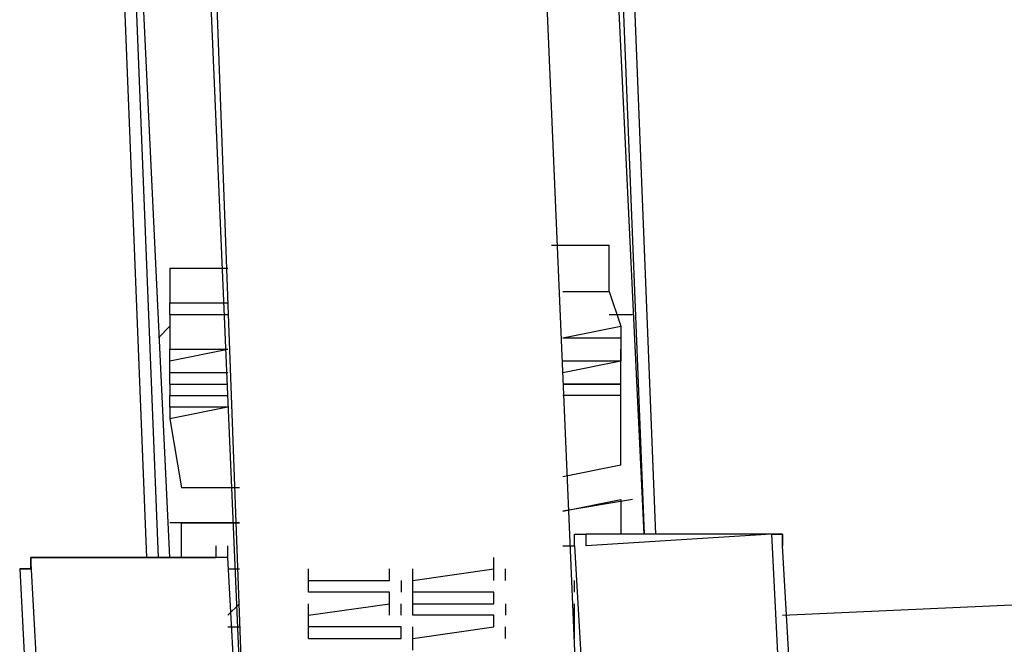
# Model space of a CAD drawing. Header units: inches. Extents: x -52 to 2304, y -1039 to 838.
# Tile 21 of 118: x 824 to 858, y -719 to -698. Entities that reach past the tile are written whole.
import ezdxf

# ---------------------------------------------------------------- set-up
doc = ezdxf.new("R2010")
doc.units = ezdxf.units.IN
doc.header["$MEASUREMENT"] = 0
doc.layers.add('DRYER-TRAIN', color=7, linetype='Continuous')

msp = doc.modelspace()

# ---------------------------------------------------------------- linework, layer by layer
at = {"layer": 'DRYER-TRAIN'}
for p, q in [((843.312, -728.292), (840.564, -664.248)), ((843.312, -728.292), (840.564, -664.248)), ((831.912, -728.676), (829.164, -664.644)), ((829.56, -664.644), (831.912, -728.676)), ((845.28, -715.32), (842.916, -665.82)), ((843.312, -665.82), (845.28, -715.32)), ((843.708, -665.82), (845.664, -715.32)), ((828.384, -716.112), (826.416, -666.6)), ((829.164, -716.112), (826.812, -666.6)), ((828.78, -716.112), (826.812, -666.6)), ((842.136, -705.504), (844.092, -705.504)), ((844.092, -707.076), (844.092, -705.504)), ((829.164, -706.284), (829.164, -707.46)), ((829.164, -706.284), (831.132, -706.284)), ((844.092, -707.076), (844.092, -706.68)), ((842.52, -707.076), (844.092, -707.076)), ((842.52, -707.076), (844.092, -707.076)), ((844.092, -707.076), (844.488, -708.252)), ((829.164, -707.46), (831.132, -707.46)), ((829.164, -707.856), (829.164, -707.46)), ((829.164, -707.856), (829.164, -709.032)), ((829.164, -707.856), (831.132, -707.856)), ((844.092, -707.856), (844.884, -707.856)), ((828.78, -708.648), (829.164, -708.252)), ((842.52, -708.648), (844.488, -708.252)), ((844.488, -708.252), (844.488, -708.648)), ((842.52, -708.648), (844.488, -708.648)), ((844.488, -708.648), (844.488, -709.428)), ((829.164, -709.032), (831.132, -709.032)), ((829.164, -709.428), (829.164, -709.032)), ((829.164, -709.428), (831.132, -709.032)), ((844.488, -709.428), (844.488, -709.032)), ((829.164, -709.824), (829.164, -709.428)), ((842.52, -709.824), (844.488, -709.428)), ((842.52, -709.428), (844.488, -709.428)), ((844.488, -710.22), (844.488, -709.428)), ((829.164, -709.824), (831.132, -709.824)), ((829.164, -710.22), (829.164, -709.824)), ((844.488, -710.22), (844.488, -709.824)), ((829.164, -710.22), (829.164, -710.604)), ((829.164, -710.22), (831.132, -710.22)), ((844.488, -710.22), (842.52, -710.22)), ((842.52, -710.22), (844.488, -710.22)), ((844.488, -710.604), (844.488, -710.22)), ((829.164, -710.604), (831.132, -710.604)), ((829.164, -711), (829.164, -710.604)), ((844.488, -710.604), (842.52, -710.604)), ((844.488, -712.968), (844.488, -710.604)), ((831.132, -711), (829.164, -711.396)), ((831.132, -711), (829.164, -711)), ((829.164, -711), (829.164, -711.396)), ((829.164, -711.396), (829.56, -713.748)), ((844.488, -712.968), (842.52, -713.364)), ((831.528, -713.748), (829.56, -713.748)), ((844.884, -714.144), (842.52, -714.54)), ((842.52, -714.54), (844.488, -714.144)), ((844.488, -714.144), (844.488, -715.32)), ((831.528, -714.936), (829.164, -714.936)), ((829.56, -716.112), (829.56, -714.936)), ((829.56, -714.936), (831.528, -714.936)), ((842.916, -715.716), (842.916, -715.32)), ((842.916, -715.32), (843.312, -715.32)), ((842.916, -715.716), (842.916, -715.32)), ((849.6, -715.32), (843.312, -715.716)), ((843.312, -715.716), (843.312, -715.32)), ((849.6, -715.32), (843.312, -715.32)), ((843.312, -715.716), (843.312, -715.32)), ((849.984, -715.32), (849.6, -715.32)), ((849.6, -715.32), (849.984, -722.784)), ((849.6, -715.32), (849.984, -715.32)), ((849.984, -715.716), (849.984, -715.32)), ((849.984, -715.32), (849.984, -715.716)), ((830.736, -716.112), (830.736, -715.716)), ((831.132, -716.112), (831.132, -715.716)), ((831.132, -716.112), (831.132, -715.716)), ((842.52, -715.716), (842.916, -715.716)), ((842.916, -715.716), (843.312, -722.784)), ((850.38, -722.784), (849.984, -715.716)), ((849.984, -718.068), (901.848, -715.716)), ((824.844, -723.576), (824.448, -716.112)), ((824.448, -716.112), (824.448, -716.496)), ((824.448, -716.112), (830.736, -716.112)), ((824.448, -716.496), (824.448, -716.112)), ((830.736, -716.112), (824.448, -716.112)), ((831.132, -716.112), (830.736, -716.112)), ((831.528, -723.18), (831.132, -716.112)), ((840.168, -716.496), (840.168, -716.112)), ((824.448, -716.496), (824.064, -716.496)), ((824.064, -716.496), (824.448, -723.972)), ((824.064, -716.496), (824.448, -716.496)), ((831.132, -716.496), (831.528, -716.496)), ((833.88, -716.892), (833.88, -716.496)), ((836.628, -716.892), (836.628, -716.496)), ((837.42, -716.892), (840.168, -716.496)), ((837.42, -716.892), (837.42, -716.496)), ((837.42, -716.892), (840.168, -716.496)), ((840.168, -716.892), (840.168, -716.496)), ((840.168, -716.892), (840.168, -716.496)), ((840.168, -716.892), (840.168, -716.496)), ((840.564, -716.892), (840.564, -716.496)), ((833.88, -716.892), (836.628, -716.892)), ((833.88, -717.288), (833.88, -716.892)), ((833.88, -716.892), (836.628, -716.892)), ((837.024, -716.892), (837.024, -717.288)), ((837.42, -717.288), (837.42, -716.892)), ((842.916, -717.288), (842.916, -716.892)), ((836.628, -717.288), (833.88, -717.288)), ((836.628, -717.684), (836.628, -717.288)), ((840.168, -717.288), (837.42, -717.288)), ((837.42, -717.684), (837.42, -717.288)), ((840.168, -717.684), (840.168, -717.288)), ((831.132, -718.068), (831.528, -717.684)), ((833.88, -718.068), (836.628, -717.684)), ((833.88, -718.068), (833.88, -717.684)), ((833.88, -718.068), (836.628, -717.684)), ((836.628, -718.068), (836.628, -717.684)), ((836.628, -718.068), (836.628, -717.684)), ((836.628, -718.068), (836.628, -717.684)), ((837.024, -718.068), (837.024, -717.684)), ((837.42, -717.684), (840.168, -717.684)), ((837.42, -718.068), (837.42, -717.684)), ((837.42, -717.684), (840.168, -717.684)), ((840.564, -717.684), (840.564, -718.068)), ((842.916, -718.068), (842.916, -717.684)), ((833.88, -718.464), (833.88, -718.068)), ((840.168, -718.068), (837.42, -718.068)), ((840.168, -718.464), (840.168, -718.068)), ((842.916, -718.464), (842.916, -718.068)), ((831.132, -718.464), (831.528, -718.464)), ((837.024, -718.464), (833.88, -718.464)), ((833.88, -718.86), (833.88, -718.464)), ((837.024, -718.86), (837.024, -718.464)), ((837.42, -718.86), (840.168, -718.464)), ((837.42, -718.86), (837.42, -718.464)), ((837.42, -718.86), (840.168, -718.464)), ((840.564, -718.86), (840.564, -718.464)), ((840.564, -718.86), (840.564, -718.464)), ((842.916, -718.86), (842.916, -718.464)), ((842.916, -718.86), (842.916, -718.464)), ((833.88, -718.86), (837.024, -718.86)), ((837.42, -719.256), (837.42, -718.86))]:
    msp.add_line(p, q, dxfattribs=at)

doc.saveas('drawing.dxf')
